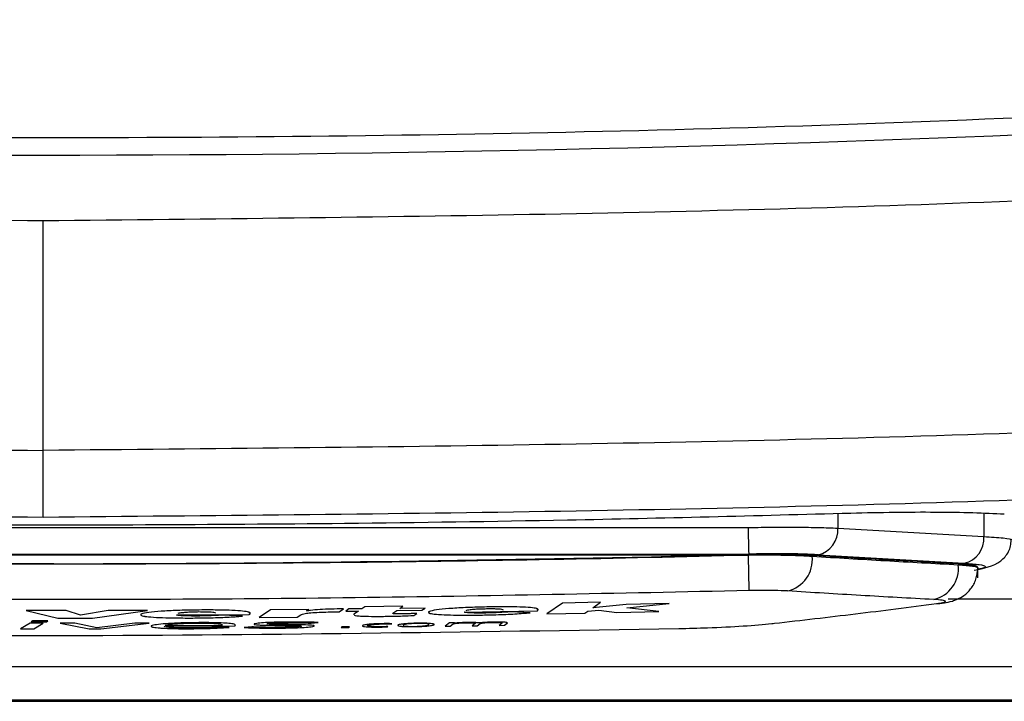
# Model space of a CAD drawing. Header units: millimetres. Extents: x 51 to 353, y -23 to 217.
# Tile 80 of 147: x 155.94 to 158.89, y 166.39 to 168.43. Entities that reach past the tile are written whole.
import ezdxf

# ---------------------------------------------------------------- set-up
doc = ezdxf.new("R2010")
doc.units = ezdxf.units.MM

msp = doc.modelspace()

# ---------------------------------------------------------------- linework, layer by layer
at = {"color": 8, "linetype": 'Continuous', "lineweight": 25}
for p, q in [((156.0096, 167.1432), (156.0096, 167.8319)), ((158.3916, 166.9535), (158.3916, 166.9102)), ((158.8297, 166.9544), (158.8297, 166.8848)), ((158.6972, 166.6853), (158.711, 166.6865))]:
    msp.add_line(p, q, dxfattribs=at)
at = {"color": 7, "linetype": 'Continuous', "lineweight": 25}
for p, q in [((156.0096, 166.9426), (156.0096, 167.1432)), ((153.8957, 166.9122), (158.1235, 166.9122)), ((158.3916, 166.9102), (158.8297, 166.8848)), ((153.8937, 166.8324), (158.1256, 166.8324)), ((158.1235, 166.8297), (158.1235, 166.8303)), ((158.2753, 166.8302), (158.2288, 166.8311)), ((158.315, 166.8285), (158.3212, 166.8281)), ((158.315, 166.8285), (158.315, 166.8261)), ((158.3326, 166.8304), (158.771, 166.805)), ((158.8115, 166.7615), (158.8115, 166.7936)), ((156.9734, 166.6746), (156.9646, 166.6685)), ((156.9734, 166.6746), (156.9646, 166.6685)), ((157.0878, 166.676), (156.9734, 166.6746)), ((157.0878, 166.676), (156.9734, 166.6746)), ((157.079, 166.6698), (157.0878, 166.676)), ((157.079, 166.6698), (157.0878, 166.676)), ((157.1548, 166.6708), (157.079, 166.6698)), ((157.1548, 166.6708), (157.079, 166.6698)), ((157.145, 166.6641), (157.1548, 166.6708)), ((157.145, 166.6641), (157.1548, 166.6708)), ((157.5662, 166.6857), (157.5193, 166.6535)), ((157.5662, 166.6857), (157.5193, 166.6535)), ((157.6806, 166.6879), (157.5662, 166.6857)), ((157.6806, 166.6879), (157.5662, 166.6857)), ((157.6569, 166.6713), (157.6806, 166.6879)), ((157.6569, 166.6713), (157.6806, 166.6879)), ((157.757, 166.6811), (157.6569, 166.6713)), ((157.757, 166.6811), (157.6569, 166.6713)), ((157.8864, 166.6839), (157.757, 166.6811)), ((157.8864, 166.6839), (157.757, 166.6811)), ((157.7593, 166.6718), (157.8864, 166.6839)), ((157.7593, 166.6718), (157.8864, 166.6839)), ((157.8547, 166.6601), (157.7593, 166.6718)), ((157.8547, 166.6601), (157.7593, 166.6718)), ((158.6874, 166.6839), (158.6972, 166.6844)), ((158.6972, 166.6845), (158.7116, 166.6865)), ((155.9581, 166.6631), (156.0532, 166.6401)), ((156.0786, 166.6631), (155.9581, 166.6631)), ((156.0786, 166.6631), (155.9581, 166.6631)), ((155.9581, 166.6631), (156.0532, 166.6401)), ((156.0532, 166.6401), (156.1573, 166.6402)), ((156.0532, 166.6401), (156.1573, 166.6402)), ((156.1209, 166.6497), (156.0786, 166.6631)), ((156.1209, 166.6497), (156.0786, 166.6631)), ((156.2038, 166.6633), (156.1209, 166.6497)), ((156.2038, 166.6633), (156.1209, 166.6497)), ((156.1573, 166.6402), (156.3224, 166.6637)), ((156.1573, 166.6402), (156.3224, 166.6637)), ((156.3224, 166.6637), (156.2038, 166.6633)), ((156.3224, 166.6637), (156.2038, 166.6633)), ((156.302, 166.652), (156.3018, 166.6519)), ((156.302, 166.652), (156.3018, 166.6519)), ((156.3018, 166.6519), (156.3033, 166.6504)), ((156.4088, 166.6502), (156.6268, 166.6515)), ((156.4088, 166.6502), (156.6268, 166.6515)), ((156.607, 166.6463), (156.5493, 166.6496)), ((156.607, 166.6463), (156.5493, 166.6496)), ((156.6313, 166.6551), (156.6313, 166.6551)), ((156.6913, 166.6658), (156.6565, 166.6427)), ((156.6913, 166.6658), (156.6565, 166.6427)), ((156.6565, 166.6427), (156.7709, 166.6436)), ((156.6565, 166.6427), (156.7709, 166.6436)), ((156.8057, 166.6668), (156.6913, 166.6658)), ((156.8057, 166.6668), (156.6913, 166.6658)), ((156.7709, 166.6436), (156.7817, 166.6507)), ((156.7709, 166.6436), (156.7817, 166.6507)), ((156.7987, 166.6621), (156.8057, 166.6668)), ((156.7987, 166.6621), (156.8057, 166.6668)), ((156.8867, 166.6594), (156.8964, 166.6595)), ((156.8867, 166.6594), (156.8964, 166.6595)), ((156.8964, 166.6595), (156.9092, 166.6683)), ((156.8964, 166.6595), (156.9092, 166.6683)), ((156.926, 166.6681), (156.9162, 166.6614)), ((156.926, 166.6681), (156.9162, 166.6614)), ((156.9162, 166.6614), (156.9547, 166.6618)), ((156.9162, 166.6614), (156.9547, 166.6618)), ((156.9646, 166.6685), (156.926, 166.6681)), ((156.9646, 166.6685), (156.926, 166.6681)), ((156.9547, 166.6618), (156.9406, 166.6523)), ((156.9547, 166.6618), (156.9406, 166.6523)), ((156.9406, 166.6523), (156.941, 166.6509)), ((156.9406, 166.6523), (156.941, 166.6509)), ((157.0574, 166.6552), (157.0691, 166.6631)), ((157.0574, 166.6552), (157.0691, 166.6631)), ((157.0691, 166.6631), (157.145, 166.6641)), ((157.0691, 166.6631), (157.145, 166.6641)), ((157.1201, 166.6483), (157.1297, 166.6546)), ((157.1201, 166.6483), (157.1297, 166.6546)), ((157.1648, 166.6593), (157.1647, 166.6592)), ((157.1648, 166.6593), (157.1647, 166.6592)), ((157.1647, 166.6592), (157.1661, 166.6578)), ((157.2716, 166.6586), (157.4896, 166.6622)), ((157.2716, 166.6586), (157.3858, 166.6605)), ((157.4698, 166.6567), (157.4121, 166.6594)), ((157.4698, 166.6567), (157.4121, 166.6594)), ((157.4942, 166.6657), (157.4942, 166.6658)), ((157.5193, 166.6535), (157.6337, 166.6556)), ((157.5193, 166.6535), (157.6337, 166.6556)), ((157.6337, 166.6556), (157.6419, 166.6611)), ((157.6337, 166.6556), (157.6419, 166.6611)), ((157.6419, 166.6611), (157.6751, 166.6641)), ((157.6419, 166.6611), (157.6751, 166.6641)), ((157.6751, 166.6641), (157.7289, 166.6575)), ((157.6751, 166.6641), (157.7289, 166.6575)), ((157.7289, 166.6575), (157.8547, 166.6601)), ((157.7289, 166.6575), (157.8547, 166.6601)), ((155.9699, 166.6254), (155.9414, 166.6081)), ((155.9699, 166.6254), (155.9414, 166.6081)), ((156.0096, 166.6254), (155.9699, 166.6254)), ((156.0096, 166.6254), (155.9699, 166.6254)), ((155.9782, 166.6322), (155.9735, 166.6292)), ((155.9782, 166.6322), (155.9735, 166.6292)), ((155.9735, 166.6292), (156.0189, 166.6292)), ((155.9735, 166.6292), (156.0189, 166.6292)), ((156.0236, 166.6322), (155.9782, 166.6322)), ((156.0236, 166.6322), (155.9782, 166.6322)), ((155.9811, 166.6081), (156.0096, 166.6254)), ((155.9811, 166.6081), (156.0096, 166.6254)), ((156.0189, 166.6292), (156.0236, 166.6322)), ((156.0189, 166.6292), (156.0236, 166.6322)), ((156.0599, 166.6254), (156.1469, 166.608)), ((156.1038, 166.6254), (156.0599, 166.6254)), ((156.1038, 166.6254), (156.0599, 166.6254)), ((156.0599, 166.6254), (156.1469, 166.608)), ((156.17, 166.6111), (156.1038, 166.6254)), ((156.17, 166.6111), (156.1038, 166.6254)), ((156.2839, 166.6258), (156.17, 166.6111)), ((156.2839, 166.6258), (156.17, 166.6111)), ((156.182, 166.6081), (156.3268, 166.6259)), ((156.182, 166.6081), (156.3268, 166.6259)), ((156.3268, 166.6259), (156.2839, 166.6258)), ((156.3268, 166.6259), (156.2839, 166.6258)), ((156.3333, 166.6172), (156.3346, 166.6161)), ((156.3753, 166.6184), (156.5471, 166.6193)), ((156.3779, 166.6164), (156.5835, 166.6175)), ((156.3779, 166.6164), (156.5442, 166.6173)), ((156.5379, 166.611), (156.5669, 166.6127)), ((156.5669, 166.6127), (156.5445, 166.6139)), ((156.5669, 166.6127), (156.5445, 166.6139)), ((156.5472, 166.6194), (156.5472, 166.6194)), ((156.5866, 166.6197), (156.5866, 166.6197)), ((156.6348, 166.6143), (156.6117, 166.6123)), ((156.6348, 166.6143), (156.6117, 166.6123)), ((156.6117, 166.6123), (156.6385, 166.6113)), ((156.6418, 166.623), (156.6417, 166.6229)), ((156.6417, 166.6229), (156.6419, 166.6224)), ((156.6803, 166.6235), (156.6804, 166.6235)), ((156.7836, 166.6163), (156.7836, 166.6163)), ((156.8124, 166.6255), (156.8336, 166.6277)), ((156.8215, 166.6167), (156.8216, 166.6167)), ((156.822, 166.6172), (156.822, 166.6172)), ((156.9051, 166.6142), (156.903, 166.6127)), ((156.9051, 166.6142), (156.903, 166.6127)), ((156.903, 166.6127), (156.9257, 166.6129)), ((156.903, 166.6127), (156.9257, 166.6129)), ((156.9278, 166.6145), (156.9051, 166.6142)), ((156.9278, 166.6145), (156.9051, 166.6142)), ((156.9257, 166.6129), (156.9278, 166.6145)), ((156.9257, 166.6129), (156.9278, 166.6145)), ((156.9666, 166.6183), (156.9663, 166.6181)), ((156.9666, 166.6183), (156.9663, 166.6181)), ((156.9663, 166.6181), (156.9673, 166.6173)), ((156.9816, 166.6182), (156.982, 166.6185)), ((157.0417, 166.6145), (157.0428, 166.6153)), ((157.0417, 166.6145), (157.0428, 166.6153)), ((157.0533, 166.623), (157.0544, 166.6239)), ((157.0533, 166.623), (157.0544, 166.6239)), ((157.0723, 166.6195), (157.0721, 166.6193)), ((157.0723, 166.6195), (157.0721, 166.6193)), ((157.0721, 166.6193), (157.0729, 166.6187)), ((157.0876, 166.6197), (157.0874, 166.6195)), ((157.1197, 166.6151), (157.1257, 166.6152)), ((157.181, 166.6208), (157.1813, 166.6209)), ((157.1818, 166.6216), (157.1818, 166.6217)), ((157.2275, 166.6264), (157.2141, 166.6165)), ((157.2275, 166.6264), (157.2141, 166.6165)), ((157.2141, 166.6165), (157.2295, 166.6167)), ((157.2141, 166.6165), (157.2295, 166.6167)), ((157.2429, 166.6266), (157.2275, 166.6264)), ((157.2429, 166.6266), (157.2275, 166.6264)), ((157.2295, 166.6167), (157.2386, 166.6234)), ((157.2295, 166.6167), (157.2386, 166.6234)), ((157.2386, 166.6234), (157.2431, 166.6245)), ((157.2409, 166.6251), (157.2429, 166.6266)), ((157.2409, 166.6251), (157.2429, 166.6266)), ((157.3046, 166.6245), (157.2953, 166.6176)), ((157.3046, 166.6245), (157.2953, 166.6176)), ((157.2953, 166.6176), (157.3107, 166.6179)), ((157.2953, 166.6176), (157.3107, 166.6179)), ((157.3107, 166.6179), (157.3198, 166.6246)), ((157.3107, 166.6179), (157.3198, 166.6246)), ((157.3858, 166.6258), (157.3765, 166.6189)), ((157.3858, 166.6258), (157.3765, 166.6189)), ((157.3765, 166.6189), (157.3919, 166.6191)), ((157.3765, 166.6189), (157.3919, 166.6191)), ((157.3919, 166.6191), (157.4013, 166.6261)), ((157.3919, 166.6191), (157.4001, 166.6252)), ((157.4016, 166.6265), (157.4016, 166.6265)), ((155.9414, 166.6081), (155.9811, 166.6081)), ((155.9414, 166.6081), (155.9811, 166.6081)), ((156.1469, 166.608), (156.182, 166.6081)), ((156.1469, 166.608), (156.182, 166.6081)), ((152.028, 166.4952), (159.9918, 166.4952)), ((151.3716, 166.3913), (160.6474, 166.3913)), ((151.3716, 166.3913), (160.6474, 166.3913)), ((159.9918, 166.3951), (152.028, 166.3951))]:
    msp.add_line(p, q, dxfattribs=at)
at = {"color": 7, "linetype": 'Continuous', "lineweight": 25, "flags": 128}
for points in [[(158.1256, 166.8324), (158.1255, 166.8349), (158.1254, 166.8401), (158.1252, 166.8478), (158.1249, 166.8578), (158.1246, 166.8697), (158.1243, 166.883), (158.1239, 166.8973), (158.1235, 166.9122)], [(158.1262, 166.723), (158.1261, 166.7263), (158.126, 166.7334), (158.1257, 166.7439), (158.1254, 166.7573), (158.125, 166.7733), (158.1245, 166.7911), (158.124, 166.8102), (158.1235, 166.8297)]]:
    msp.add_lwpolyline(points, dxfattribs=at)
at = {"color": 7, "linetype": 'Continuous', "lineweight": 25}
for centre, radius, start, end in [((156.0099, 238.0281), 69.9999, 264.260819, 275.739181), ((158.3153, 166.905), 0.0766, 283.061, 3.9096), ((158.7537, 166.8791), 0.0762, 283.1127, 4.2319), ((158.2188, 166.8161), 0.0968, 283.3106, 5.9302), ((158.6573, 166.7901), 0.0963, 283.366, 6.2581)]:
    msp.add_arc(centre, radius, start, end, dxfattribs=at)
for points, knots in [([(163.0199, 168.4339), (161.8613, 168.3334), (159.5413, 168.132), (156.0372, 168.0546), (152.5179, 168.1292), (150.1736, 168.3323), (148.9999, 168.4339)], [0, 0, 0, 0, 0.248389, 0.497404, 0.748379, 1, 1, 1, 1]), ([(150.0118, 168.0834), (151.0101, 168.01), (153.0067, 167.8633), (155.0087, 167.8424), (156.0096, 167.8319)], [0, 0, 0, 0, 0.500003, 1, 1, 1, 1]), ([(156.0096, 167.8319), (157.0126, 167.8424), (159.0187, 167.8634), (161.0194, 168.0107), (162.0198, 168.0844)], [0, 0, 0, 0, 0.499998, 1, 1, 1, 1]), ([(150.0118, 167.3623), (151.0104, 167.2984), (153.0077, 167.1706), (155.009, 167.1524), (156.0096, 167.1432)], [0, 0, 0, 0, 0.4999992, 1, 1, 1, 1]), ([(162.0198, 167.3632), (161.0191, 167.299), (159.0177, 167.1707), (157.0123, 167.1524), (156.0096, 167.1432)], [0, 0, 0, 0, 0.4999984, 1, 1, 1, 1]), ([(156.0096, 166.9426), (155.009, 166.9517), (153.0077, 166.9699), (151.0104, 167.0973), (150.0118, 167.161)], [0, 0, 0, 0, 0.499999, 1, 1, 1, 1]), ([(162.0198, 167.1619), (161.0191, 167.0979), (159.0177, 166.97), (157.0123, 166.9517), (156.0096, 166.9426)], [0, 0, 0, 0, 0.5, 1, 1, 1, 1]), ([(163.0099, 167.0852), (163.0114, 167.0535), (163.0133, 167.0137), (163.007, 166.9686), (163.0212, 166.9452), (162.8416, 166.9249), (162.2414, 166.8628), (161.6351, 166.8029), (161.0203, 166.7468), (160.8044, 166.7281), (160.6418, 166.7123), (160.436, 166.7038), (160.2737, 166.6996), (160.0337, 166.6966), (159.5988, 166.6979), (159.1427, 166.6973), (158.8086, 166.6973), (158.7222, 166.6973)], [0, 0, 0, 0, 0.159074, 0.199854, 0.241034, 0.282023, 0.323079, 0.642582, 0.689653, 0.737312, 0.785344, 0.805777, 0.826123, 0.84651, 0.887954, 0.971026, 1, 1, 1, 1]), ([(158.4312, 166.9545), (158.1478, 166.947), (157.6416, 166.9337), (156.7375, 166.9206), (155.719, 166.9169), (154.6107, 166.928), (153.9005, 166.9464), (153.588, 166.9545)], [0, 0, 0, 0, 0.175616, 0.313601, 0.56, 0.8064, 1, 1, 1, 1]), ([(158.8909, 166.9518), (158.8606, 166.9533), (158.8004, 166.9563), (158.6861, 166.9578), (158.562, 166.9575), (158.4749, 166.9555), (158.4312, 166.9545)], [0, 0, 0, 0, 0.250757, 0.499457, 0.748831, 1, 1, 1, 1]), ([(158.1235, 166.9122), (158.1494, 166.9126), (158.2002, 166.9133), (158.2716, 166.9132), (158.3379, 166.9123), (158.3735, 166.9109), (158.3916, 166.9102)], [0, 0, 0, 0, 0.254963, 0.499628, 0.744425, 1, 1, 1, 1]), ([(158.8005, 166.7844), (158.8291, 166.7898), (158.8691, 166.7973), (158.901, 166.8322), (158.9102, 166.8556), (158.9111, 166.8684), (158.9115, 166.8745)], [0, 0, 0, 0, 0.576179, 0.806817, 0.908238, 1, 1, 1, 1]), ([(153.8957, 166.8305), (154.6849, 166.8304), (156.0942, 166.8302), (157.5035, 166.8303), (158.1235, 166.8303)], [0, 0, 0, 0, 0.560007, 1, 1, 1, 1]), ([(153.8957, 166.8305), (153.949, 166.8305), (154.2157, 166.8305), (154.9089, 166.8302), (155.7622, 166.8299), (156.9048, 166.83), (157.6208, 166.8302), (158.1235, 166.8303)], [0, 0, 0, 0, 0.03784, 0.189201, 0.491923, 0.643284, 1, 1, 1, 1]), ([(153.8957, 166.8303), (154.6849, 166.816), (156.0942, 166.7903), (157.5035, 166.8181), (158.1235, 166.8303)], [0, 0, 0, 0, 0.559997, 1, 1, 1, 1]), ([(153.8957, 166.8297), (153.8957, 166.8297), (154.5181, 166.814), (155.5341, 166.7997), (156.9436, 166.8055), (157.7302, 166.8198), (158.1235, 166.8297), (158.1235, 166.8297)], [0, 0, 0, 0, 0.000003, 0.44178, 0.720862, 0.999997, 1, 1, 1, 1]), ([(158.2288, 166.8311), (158.2155, 166.8313), (158.1961, 166.8316), (158.1608, 166.8314), (158.1389, 166.8308), (158.1235, 166.8303)], [0, 0, 0, 0, 0.395088, 0.575736, 1, 1, 1, 1]), ([(158.1235, 166.8303), (158.1483, 166.8307), (158.2004, 166.8316), (158.2671, 166.8308), (158.3008, 166.8292), (158.315, 166.8285)], [0, 0, 0, 0, 0.342648, 0.722229, 1, 1, 1, 1]), ([(158.1235, 166.8297), (158.1235, 166.8297), (158.1535, 166.8301), (158.2104, 166.8301), (158.2739, 166.8285), (158.3049, 166.8268), (158.315, 166.8261), (158.315, 166.8261)], [0, 0, 0, 0, 0.000055, 0.414535, 0.782285, 0.999945, 1, 1, 1, 1]), ([(158.3326, 166.8304), (158.3188, 166.8311), (158.2913, 166.8325), (158.2397, 166.8334), (158.1843, 166.8335), (158.1451, 166.8327), (158.1256, 166.8324)], [0, 0, 0, 0, 0.25053, 0.500399, 0.749959, 1, 1, 1, 1]), ([(158.315, 166.8285), (158.309, 166.8291), (158.3018, 166.8299), (158.2917, 166.8303), (158.2859, 166.8303), (158.2805, 166.8302), (158.2769, 166.8302), (158.2757, 166.8302), (158.2753, 166.8302)], [0, 0, 0, 0, 0.500828, 0.588675, 0.750207, 0.918306, 0.969981, 1, 1, 1, 1]), ([(158.753, 166.8031), (158.7188, 166.8049), (158.6286, 166.8097), (158.4826, 166.818), (158.3709, 166.825), (158.315, 166.8285)], [0, 0, 0, 0, 0.2346497, 0.6173235, 1, 1, 1, 1]), ([(158.315, 166.8261), (158.388, 166.8215), (158.4975, 166.8148), (158.6435, 166.8065), (158.7165, 166.8026), (158.753, 166.8006)], [0, 0, 0, 0, 0.499997, 0.749998, 1, 1, 1, 1]), ([(158.711, 166.6867), (158.7185, 166.6879), (158.7302, 166.6898), (158.7511, 166.6971), (158.7716, 166.7087), (158.7919, 166.7282), (158.8083, 166.7565), (158.8102, 166.779), (158.8111, 166.7903)], [0, 0, 0, 0, 0.225564, 0.350442, 0.475322, 0.632437, 0.815269, 1, 1, 1, 1]), ([(158.753, 166.8031), (158.7691, 166.8019), (158.8005, 166.7998), (158.8073, 166.7962), (158.8106, 166.7945)], [0, 0, 0, 0, 0.512503, 1, 1, 1, 1]), ([(158.8082, 166.7919), (158.8094, 166.7935), (158.8118, 166.7967), (158.7906, 166.8005), (158.7656, 166.8022), (158.753, 166.8031)], [0, 0, 0, 0, 0.342803, 0.668752, 1, 1, 1, 1]), ([(158.1262, 166.723), (157.7324, 166.7147), (156.9448, 166.6982), (155.5335, 166.6922), (154.5163, 166.7113), (153.893, 166.723)], [0, 0, 0, 0, 0.279138, 0.55822, 1, 1, 1, 1]), ([(158.241, 166.7219), (158.2349, 166.7222), (158.2171, 166.7231), (158.1785, 166.7238), (158.1441, 166.7232), (158.1262, 166.723)], [0, 0, 0, 0, 0.203695, 0.5859527, 1, 1, 1, 1]), ([(158.6796, 166.6964), (158.643, 166.6983), (158.5699, 166.7022), (158.4237, 166.7105), (158.3141, 166.7173), (158.241, 166.7219)], [0, 0, 0, 0, 0.25, 0.500001, 1, 1, 1, 1]), ([(157.3473, 166.6742), (157.3275, 166.6737), (157.2878, 166.6728), (157.2349, 166.6699), (157.1936, 166.6661), (157.1713, 166.6624), (157.1665, 166.6601), (157.1648, 166.6593)], [0, 0, 0, 0, 0.215309, 0.430641, 0.647945, 0.879544, 1, 1, 1, 1]), ([(157.3473, 166.6742), (157.3275, 166.6737), (157.2878, 166.6728), (157.2349, 166.6699), (157.1936, 166.6661), (157.1713, 166.6624), (157.1665, 166.6601), (157.1648, 166.6593)], [0, 0, 0, 0, 0.215309, 0.430641, 0.647945, 0.879544, 1, 1, 1, 1]), ([(157.4927, 166.6639), (157.4934, 166.6657), (157.4946, 166.6687), (157.4724, 166.6721), (157.4413, 166.6739), (157.3978, 166.6747), (157.3657, 166.6744), (157.3473, 166.6742)], [0, 0, 0, 0, 0.294105, 0.467614, 0.642364, 0.795525, 1, 1, 1, 1]), ([(157.4911, 166.6657), (157.4914, 166.6669), (157.4919, 166.6692), (157.4722, 166.6721), (157.4414, 166.6739), (157.3977, 166.6747), (157.3657, 166.6744), (157.3473, 166.6742)], [0, 0, 0, 0, 0.214474, 0.407556, 0.60202, 0.772458, 1, 1, 1, 1]), ([(158.2018, 166.625), (158.2423, 166.6296), (158.3232, 166.6389), (158.4446, 166.6534), (158.5661, 166.6683), (158.647, 166.6787), (158.6874, 166.6839)], [0, 0, 0, 0, 0.249932, 0.499954, 0.749977, 1, 1, 1, 1]), ([(158.6972, 166.6853), (158.7007, 166.6859), (158.7112, 166.6879), (158.7174, 166.691), (158.7081, 166.6943), (158.6891, 166.6957), (158.6796, 166.6964)], [0, 0, 0, 0, 0.143901, 0.428837, 0.714302, 1, 1, 1, 1]), ([(158.6874, 166.6839), (158.6874, 166.6839), (158.6883, 166.684), (158.6901, 166.6842), (158.6934, 166.6847), (158.6957, 166.685), (158.6972, 166.6853)], [0, 0, 0, 0, 0.001365, 0.2517, 0.501759, 1, 1, 1, 1]), ([(156.3018, 166.6519), (156.3014, 166.6504), (156.3006, 166.6477), (156.3232, 166.6444), (156.3558, 166.6423), (156.4022, 166.6409), (156.4378, 166.6409), (156.4584, 166.6409)], [0, 0, 0, 0, 0.250649, 0.425929, 0.601701, 0.768948, 1, 1, 1, 1]), ([(156.4845, 166.665), (156.4647, 166.6647), (156.4251, 166.6642), (156.3722, 166.6618), (156.3309, 166.6585), (156.3086, 166.655), (156.3037, 166.6528), (156.302, 166.652)], [0, 0, 0, 0, 0.215208, 0.430444, 0.64757, 0.878988, 1, 1, 1, 1]), ([(156.4845, 166.665), (156.4647, 166.6647), (156.4251, 166.6642), (156.3722, 166.6618), (156.3309, 166.6585), (156.3086, 166.655), (156.3037, 166.6528), (156.302, 166.652)], [0, 0, 0, 0, 0.215208, 0.430444, 0.64757, 0.878988, 1, 1, 1, 1]), ([(156.3063, 166.6474), (156.3117, 166.6464), (156.3225, 166.6444), (156.356, 166.6423), (156.4021, 166.6409), (156.4378, 166.6409), (156.4584, 166.6409)], [0, 0, 0, 0, 0.23391, 0.468475, 0.691664, 1, 1, 1, 1]), ([(156.4735, 166.6468), (156.4646, 166.6468), (156.4495, 166.6468), (156.4302, 166.6474), (156.4178, 166.6483), (156.4113, 166.6493), (156.4095, 166.65), (156.4088, 166.6502)], [0, 0, 0, 0, 0.283857, 0.48291, 0.68261, 0.873928, 1, 1, 1, 1]), ([(156.4735, 166.6468), (156.4646, 166.6468), (156.4495, 166.6468), (156.4302, 166.6474), (156.4178, 166.6483), (156.4113, 166.6493), (156.4095, 166.65), (156.4088, 166.6502)], [0, 0, 0, 0, 0.283857, 0.48291, 0.68261, 0.873928, 1, 1, 1, 1]), ([(156.4761, 166.6589), (156.47, 166.6588), (156.4576, 166.6586), (156.4399, 166.6578), (156.4231, 166.6564), (156.4169, 166.6551), (156.4132, 166.6544)], [0, 0, 0, 0, 0.197041, 0.394032, 0.646995, 1, 1, 1, 1]), ([(156.4584, 166.6409), (156.4736, 166.641), (156.5094, 166.6413), (156.5631, 166.6431), (156.5924, 166.6453), (156.607, 166.6463)], [0, 0, 0, 0, 0.271223, 0.638906, 1, 1, 1, 1]), ([(156.4584, 166.6409), (156.4736, 166.641), (156.5094, 166.6413), (156.5631, 166.6431), (156.5924, 166.6453), (156.607, 166.6463)], [0, 0, 0, 0, 0.271223, 0.638906, 1, 1, 1, 1]), ([(156.5493, 166.6496), (156.5429, 166.6492), (156.5269, 166.6481), (156.5007, 166.6471), (156.4808, 166.6469), (156.4735, 166.6468)], [0, 0, 0, 0, 0.297505, 0.744773, 1, 1, 1, 1]), ([(156.5493, 166.6496), (156.5429, 166.6492), (156.5269, 166.6481), (156.5007, 166.6471), (156.4808, 166.6469), (156.4735, 166.6468)], [0, 0, 0, 0, 0.297505, 0.744773, 1, 1, 1, 1]), ([(156.5264, 166.655), (156.5256, 166.6557), (156.5243, 166.6567), (156.5139, 166.658), (156.5016, 166.6586), (156.4881, 166.6589), (156.4797, 166.6589), (156.4761, 166.6589)], [0, 0, 0, 0, 0.337055, 0.523853, 0.711933, 0.87863, 1, 1, 1, 1]), ([(156.6299, 166.6532), (156.6306, 166.6551), (156.6318, 166.658), (156.6095, 166.6616), (156.5785, 166.6638), (156.5349, 166.665), (156.5028, 166.665), (156.4845, 166.665)], [0, 0, 0, 0, 0.294107, 0.46774, 0.642615, 0.795894, 1, 1, 1, 1]), ([(156.6283, 166.6551), (156.6286, 166.6563), (156.6291, 166.6586), (156.6093, 166.6616), (156.5785, 166.6638), (156.5349, 166.665), (156.5028, 166.665), (156.4845, 166.665)], [0, 0, 0, 0, 0.214485, 0.407704, 0.602304, 0.772871, 1, 1, 1, 1]), ([(156.6268, 166.6515), (156.6271, 166.6517), (156.6278, 166.652), (156.6289, 166.6525), (156.6295, 166.6529), (156.6299, 166.6532)], [0, 0, 0, 0, 0.267741, 0.535457, 1, 1, 1, 1]), ([(156.6268, 166.6515), (156.6271, 166.6517), (156.6278, 166.652), (156.6289, 166.6525), (156.6295, 166.6529), (156.6299, 166.6532)], [0, 0, 0, 0, 0.267741, 0.5354567, 1, 1, 1, 1]), ([(156.7817, 166.6507), (156.7847, 166.652), (156.7894, 166.654), (156.8104, 166.6566), (156.8351, 166.6582), (156.862, 166.6591), (156.8791, 166.6593), (156.8867, 166.6594)], [0, 0, 0, 0, 0.327122, 0.512903, 0.700103, 0.866112, 1, 1, 1, 1]), ([(156.7817, 166.6507), (156.7847, 166.652), (156.7894, 166.654), (156.8104, 166.6566), (156.8351, 166.6582), (156.862, 166.6591), (156.8791, 166.6593), (156.8867, 166.6594)], [0, 0, 0, 0, 0.3271217, 0.5129033, 0.700103, 0.8661115, 1, 1, 1, 1]), ([(156.9092, 166.6683), (156.8968, 166.6681), (156.8719, 166.6678), (156.8367, 166.6661), (156.8134, 166.6641), (156.8027, 166.6626), (156.7987, 166.6621)], [0, 0, 0, 0, 0.262546, 0.526927, 0.824205, 1, 1, 1, 1]), ([(156.9092, 166.6683), (156.8968, 166.6681), (156.8719, 166.6678), (156.8367, 166.6661), (156.8134, 166.6641), (156.8027, 166.6626), (156.7987, 166.6621)], [0, 0, 0, 0, 0.262546, 0.526927, 0.824205, 1, 1, 1, 1]), ([(156.9416, 166.6492), (156.9437, 166.6487), (156.9481, 166.6476), (156.964, 166.6464), (156.9887, 166.6458), (157.0144, 166.6457), (157.0326, 166.6459), (157.0387, 166.646)], [0, 0, 0, 0, 0.198588, 0.398946, 0.572551, 0.857088, 1, 1, 1, 1]), ([(156.9416, 166.6492), (156.9437, 166.6487), (156.9481, 166.6476), (156.964, 166.6464), (156.9887, 166.6458), (157.0144, 166.6457), (157.0326, 166.6459), (157.0387, 166.646)], [0, 0, 0, 0, 0.198588, 0.398946, 0.572551, 0.857088, 1, 1, 1, 1]), ([(157.0387, 166.646), (157.0467, 166.6461), (157.0627, 166.6463), (157.0905, 166.647), (157.109, 166.6478), (157.1201, 166.6483)], [0, 0, 0, 0, 0.284158, 0.568424, 1, 1, 1, 1]), ([(157.0387, 166.646), (157.0467, 166.6461), (157.0627, 166.6463), (157.0905, 166.647), (157.109, 166.6478), (157.1201, 166.6483)], [0, 0, 0, 0, 0.284158, 0.568424, 1, 1, 1, 1]), ([(157.0852, 166.6533), (157.081, 166.6532), (157.0744, 166.6532), (157.0661, 166.6533), (157.061, 166.6536), (157.0576, 166.6541), (157.0567, 166.6546), (157.0572, 166.655), (157.0574, 166.6552)], [0, 0, 0, 0, 0.244418, 0.383316, 0.523447, 0.645261, 0.856222, 1, 1, 1, 1]), ([(157.0852, 166.6533), (157.081, 166.6532), (157.0744, 166.6532), (157.0661, 166.6533), (157.061, 166.6536), (157.0576, 166.6541), (157.0567, 166.6546), (157.0572, 166.655), (157.0574, 166.6552)], [0, 0, 0, 0, 0.244418, 0.383316, 0.523447, 0.645261, 0.856222, 1, 1, 1, 1]), ([(157.1297, 166.6546), (157.126, 166.6544), (157.1187, 166.6541), (157.104, 166.6536), (157.0926, 166.6534), (157.0852, 166.6533)], [0, 0, 0, 0, 0.260864, 0.521844, 1, 1, 1, 1]), ([(157.1297, 166.6546), (157.126, 166.6544), (157.1187, 166.6541), (157.104, 166.6536), (157.0926, 166.6534), (157.0852, 166.6533)], [0, 0, 0, 0, 0.2608637, 0.5218445, 1, 1, 1, 1]), ([(157.1647, 166.6592), (157.1642, 166.6577), (157.1634, 166.655), (157.186, 166.6519), (157.2186, 166.6501), (157.265, 166.6492), (157.3006, 166.6495), (157.3212, 166.6497)], [0, 0, 0, 0, 0.2506831, 0.4258388, 0.6014868, 0.7685906, 1, 1, 1, 1]), ([(157.1691, 166.6547), (157.1745, 166.6538), (157.1852, 166.6519), (157.2188, 166.6501), (157.2649, 166.6492), (157.3005, 166.6495), (157.3212, 166.6497)], [0, 0, 0, 0, 0.233754, 0.468165, 0.691173, 1, 1, 1, 1]), ([(157.3363, 166.6559), (157.3274, 166.6558), (157.3123, 166.6556), (157.293, 166.656), (157.2806, 166.6568), (157.2741, 166.6577), (157.2723, 166.6584), (157.2716, 166.6586)], [0, 0, 0, 0, 0.283901, 0.482825, 0.682399, 0.873548, 1, 1, 1, 1]), ([(157.3363, 166.6559), (157.3274, 166.6558), (157.3123, 166.6556), (157.293, 166.656), (157.2806, 166.6568), (157.2741, 166.6577), (157.2723, 166.6584), (157.2716, 166.6586)], [0, 0, 0, 0, 0.2839012, 0.4828252, 0.682399, 0.8735481, 1, 1, 1, 1]), ([(157.3389, 166.668), (157.3328, 166.6678), (157.3204, 166.6676), (157.3027, 166.6666), (157.2859, 166.665), (157.2797, 166.6636), (157.276, 166.6628)], [0, 0, 0, 0, 0.19712, 0.394186, 0.64742, 1, 1, 1, 1]), ([(157.3212, 166.6497), (157.3364, 166.65), (157.3722, 166.6507), (157.4259, 166.6531), (157.4552, 166.6555), (157.4698, 166.6567)], [0, 0, 0, 0, 0.2711363, 0.6390059, 1, 1, 1, 1]), ([(157.3212, 166.6497), (157.3364, 166.65), (157.3722, 166.6507), (157.4259, 166.6531), (157.4552, 166.6555), (157.4698, 166.6567)], [0, 0, 0, 0, 0.2711363, 0.6390059, 1, 1, 1, 1]), ([(157.4121, 166.6594), (157.4057, 166.6589), (157.3897, 166.6577), (157.3635, 166.6564), (157.3436, 166.656), (157.3363, 166.6559)], [0, 0, 0, 0, 0.297408, 0.745082, 1, 1, 1, 1]), ([(157.4121, 166.6594), (157.4057, 166.6589), (157.3897, 166.6577), (157.3635, 166.6564), (157.3436, 166.656), (157.3363, 166.6559)], [0, 0, 0, 0, 0.297408, 0.745082, 1, 1, 1, 1]), ([(157.3892, 166.6646), (157.3884, 166.6653), (157.3871, 166.6663), (157.3767, 166.6675), (157.3644, 166.668), (157.351, 166.6681), (157.3425, 166.668), (157.3389, 166.668)], [0, 0, 0, 0, 0.336979, 0.523651, 0.711606, 0.878189, 1, 1, 1, 1]), ([(157.4896, 166.6622), (157.4899, 166.6623), (157.4907, 166.6626), (157.4917, 166.6632), (157.4923, 166.6636), (157.4927, 166.6639)], [0, 0, 0, 0, 0.267713, 0.5354, 1, 1, 1, 1]), ([(156.3333, 166.6172), (156.333, 166.616), (156.3325, 166.6139), (156.3518, 166.6114), (156.3795, 166.6097), (156.4145, 166.6088), (156.4392, 166.6088), (156.4516, 166.6088)], [0, 0, 0, 0, 0.267233, 0.456774, 0.646952, 0.82365, 1, 1, 1, 1]), ([(156.4762, 166.627), (156.4613, 166.6268), (156.4315, 166.6265), (156.3915, 166.6247), (156.3589, 166.6223), (156.3395, 166.6197), (156.335, 166.6179), (156.3333, 166.6172)], [0, 0, 0, 0, 0.203013, 0.405689, 0.617284, 0.853762, 1, 1, 1, 1]), ([(156.4762, 166.627), (156.4613, 166.6268), (156.4315, 166.6265), (156.3915, 166.6247), (156.3589, 166.6223), (156.3395, 166.6197), (156.335, 166.6179), (156.3333, 166.6172)], [0, 0, 0, 0, 0.203013, 0.405689, 0.617284, 0.853762, 1, 1, 1, 1]), ([(156.3372, 166.6137), (156.3415, 166.6129), (156.3485, 166.6116), (156.3649, 166.6107), (156.3712, 166.6104)], [0, 0, 0, 0, 0.614031, 1, 1, 1, 1]), ([(156.4563, 166.611), (156.4463, 166.611), (156.4263, 166.611), (156.4005, 166.6119), (156.3828, 166.6131), (156.3732, 166.6147), (156.3723, 166.6158), (156.3719, 166.6163)], [0, 0, 0, 0, 0.2153873, 0.4318488, 0.6238593, 0.812374, 1, 1, 1, 1]), ([(156.4563, 166.611), (156.4464, 166.611), (156.4263, 166.611), (156.4004, 166.6119), (156.3832, 166.6131), (156.3754, 166.6142), (156.3745, 166.6148), (156.3744, 166.6148)], [0, 0, 0, 0, 0.262081, 0.525469, 0.759106, 0.988488, 1, 1, 1, 1]), ([(156.4716, 166.6248), (156.4618, 166.6246), (156.4424, 166.6244), (156.4163, 166.6233), (156.3942, 166.6216), (156.3811, 166.6199), (156.3767, 166.6188), (156.3753, 166.6184)], [0, 0, 0, 0, 0.2035359, 0.4064695, 0.6224451, 0.8801788, 1, 1, 1, 1]), ([(156.4516, 166.6088), (156.4636, 166.6089), (156.4914, 166.6092), (156.5324, 166.6105), (156.5555, 166.6119), (156.5669, 166.6127)], [0, 0, 0, 0, 0.276895, 0.643962, 1, 1, 1, 1]), ([(156.5445, 166.6139), (156.5376, 166.6135), (156.5205, 166.6124), (156.4899, 166.6113), (156.4663, 166.6111), (156.4563, 166.611)], [0, 0, 0, 0, 0.280091, 0.698276, 1, 1, 1, 1]), ([(156.5445, 166.6139), (156.5376, 166.6135), (156.5205, 166.6124), (156.4899, 166.6113), (156.4663, 166.6111), (156.4563, 166.611)], [0, 0, 0, 0, 0.280091, 0.698276, 1, 1, 1, 1]), ([(156.5471, 166.6193), (156.5465, 166.6201), (156.5453, 166.6214), (156.5338, 166.6231), (156.5176, 166.6242), (156.4962, 166.6248), (156.4801, 166.6248), (156.4716, 166.6248)], [0, 0, 0, 0, 0.270366, 0.471272, 0.640164, 0.809495, 1, 1, 1, 1]), ([(156.5848, 166.6197), (156.585, 166.6204), (156.5856, 166.6219), (156.5732, 166.6241), (156.5512, 166.6258), (156.5222, 166.6268), (156.4959, 166.6271), (156.4807, 166.627), (156.4762, 166.627)], [0, 0, 0, 0, 0.169285, 0.387544, 0.570452, 0.753909, 0.927575, 1, 1, 1, 1]), ([(156.5848, 166.6197), (156.585, 166.6204), (156.5856, 166.6219), (156.5732, 166.6241), (156.5512, 166.6258), (156.5222, 166.6268), (156.4959, 166.6271), (156.4807, 166.627), (156.4762, 166.627)], [0, 0, 0, 0, 0.169285, 0.387544, 0.570452, 0.753909, 0.927575, 1, 1, 1, 1]), ([(156.5835, 166.6175), (156.5838, 166.6176), (156.5843, 166.6178), (156.585, 166.6181), (156.5853, 166.6183), (156.5855, 166.6184)], [0, 0, 0, 0, 0.335131, 0.667408, 1, 1, 1, 1]), ([(156.6117, 166.6123), (156.6204, 166.612), (156.644, 166.611), (156.6817, 166.6105), (156.7092, 166.6106), (156.718, 166.6106)], [0, 0, 0, 0, 0.284085, 0.772698, 1, 1, 1, 1]), ([(156.7236, 166.6128), (156.7149, 166.6128), (156.6913, 166.6127), (156.6607, 166.6133), (156.6418, 166.614), (156.6348, 166.6143)], [0, 0, 0, 0, 0.268563, 0.7300823, 1, 1, 1, 1]), ([(156.7236, 166.6128), (156.7149, 166.6128), (156.6913, 166.6127), (156.6607, 166.6133), (156.6418, 166.614), (156.6348, 166.6143)], [0, 0, 0, 0, 0.268563, 0.730082, 1, 1, 1, 1]), ([(156.6417, 166.6229), (156.6414, 166.6225), (156.6409, 166.6217), (156.6479, 166.6206), (156.6627, 166.6197), (156.6879, 166.619), (156.7095, 166.6187), (156.7219, 166.6186)], [0, 0, 0, 0, 0.153986, 0.309327, 0.446158, 0.683626, 1, 1, 1, 1]), ([(156.7408, 166.6288), (156.7254, 166.6286), (156.6997, 166.6282), (156.6684, 166.6267), (156.6481, 166.6249), (156.6438, 166.6236), (156.6418, 166.623)], [0, 0, 0, 0, 0.330222, 0.556105, 0.783151, 1, 1, 1, 1]), ([(156.7408, 166.6288), (156.7254, 166.6286), (156.6997, 166.6282), (156.6684, 166.6267), (156.6481, 166.6249), (156.6438, 166.6236), (156.6418, 166.623)], [0, 0, 0, 0, 0.330222, 0.556105, 0.783151, 1, 1, 1, 1]), ([(156.6804, 166.6235), (156.6813, 166.6238), (156.6831, 166.6244), (156.6912, 166.6251), (156.7038, 166.6258), (156.7195, 166.6263), (156.7312, 166.6265), (156.7361, 166.6265)], [0, 0, 0, 0, 0.174955, 0.349697, 0.529994, 0.801991, 1, 1, 1, 1]), ([(156.6822, 166.6107), (156.6853, 166.6107), (156.6967, 166.6105), (156.7091, 166.6106), (156.718, 166.6106)], [0, 0, 0, 0, 0.279776, 1, 1, 1, 1]), ([(156.744, 166.621), (156.7355, 166.6211), (156.7186, 166.6213), (156.6983, 166.6216), (156.6893, 166.6221), (156.6868, 166.6222)], [0, 0, 0, 0, 0.425843, 0.841058, 1, 1, 1, 1]), ([(156.718, 166.6106), (156.7337, 166.6109), (156.7604, 166.6112), (156.7932, 166.6127), (156.8132, 166.6145), (156.82, 166.6159), (156.8213, 166.6166), (156.8215, 166.6167)], [0, 0, 0, 0, 0.325476, 0.548301, 0.772385, 0.968981, 1, 1, 1, 1]), ([(156.7219, 166.6186), (156.7304, 166.6185), (156.7474, 166.6183), (156.7672, 166.618), (156.7789, 166.6173), (156.7834, 166.6168), (156.7838, 166.6164), (156.7835, 166.6161), (156.7834, 166.6161)], [0, 0, 0, 0, 0.3142261, 0.6305578, 0.7538928, 0.8784769, 0.9862569, 1, 1, 1, 1]), ([(156.7833, 166.616), (156.7824, 166.6157), (156.7805, 166.6151), (156.7716, 166.6143), (156.7579, 166.6135), (156.7411, 166.613), (156.7287, 166.6129), (156.7236, 166.6128)], [0, 0, 0, 0, 0.178905, 0.357873, 0.538367, 0.809334, 1, 1, 1, 1]), ([(156.7833, 166.616), (156.7824, 166.6157), (156.7805, 166.6151), (156.7716, 166.6143), (156.7579, 166.6135), (156.7411, 166.613), (156.7287, 166.6129), (156.7236, 166.6128)], [0, 0, 0, 0, 0.178905, 0.357873, 0.538367, 0.809334, 1, 1, 1, 1]), ([(156.7361, 166.6265), (156.7435, 166.6266), (156.7581, 166.6266), (156.7844, 166.6263), (156.8015, 166.6258), (156.8124, 166.6255)], [0, 0, 0, 0, 0.268641, 0.536841, 1, 1, 1, 1]), ([(156.8336, 166.6277), (156.8258, 166.6279), (156.8102, 166.6284), (156.779, 166.6289), (156.7553, 166.6288), (156.7408, 166.6288)], [0, 0, 0, 0, 0.280321, 0.560297, 1, 1, 1, 1]), ([(156.8336, 166.6277), (156.8258, 166.6279), (156.8102, 166.6284), (156.779, 166.6289), (156.7553, 166.6288), (156.7408, 166.6288)], [0, 0, 0, 0, 0.280321, 0.560297, 1, 1, 1, 1]), ([(156.8216, 166.6167), (156.8218, 166.6171), (156.8223, 166.618), (156.815, 166.619), (156.7997, 166.62), (156.7753, 166.6206), (156.7548, 166.6208), (156.744, 166.621)], [0, 0, 0, 0, 0.1599718, 0.3212935, 0.4640193, 0.7183636, 1, 1, 1, 1]), ([(156.8216, 166.6167), (156.8218, 166.6171), (156.8223, 166.618), (156.815, 166.619), (156.7997, 166.62), (156.7753, 166.6206), (156.7548, 166.6208), (156.744, 166.621)], [0, 0, 0, 0, 0.159972, 0.321293, 0.464019, 0.718364, 1, 1, 1, 1]), ([(156.7897, 166.6127), (156.7904, 166.6128), (156.8005, 166.6132), (156.8091, 166.614), (156.8125, 166.6147), (156.8127, 166.6147)], [0, 0, 0, 0, 0.068598, 0.949206, 1, 1, 1, 1]), ([(156.9663, 166.6181), (156.966, 166.6172), (156.9657, 166.6159), (156.9768, 166.6146), (156.9894, 166.614), (157.0041, 166.6137), (157.0138, 166.6138), (157.0181, 166.6138)], [0, 0, 0, 0, 0.384061, 0.553761, 0.724669, 0.877447, 1, 1, 1, 1]), ([(157.0319, 166.624), (157.0255, 166.6238), (157.0129, 166.6236), (156.9959, 166.6228), (156.9805, 166.6215), (156.9701, 166.6199), (156.9677, 166.6188), (156.9666, 166.6183)], [0, 0, 0, 0, 0.169744, 0.339051, 0.517185, 0.777972, 1, 1, 1, 1]), ([(157.0319, 166.624), (157.0255, 166.6238), (157.0129, 166.6236), (156.9959, 166.6228), (156.9805, 166.6215), (156.9701, 166.6199), (156.9677, 166.6188), (156.9666, 166.6183)], [0, 0, 0, 0, 0.169744, 0.339051, 0.517185, 0.777972, 1, 1, 1, 1]), ([(156.9698, 166.6156), (156.9716, 166.6152), (156.9734, 166.6149), (156.9778, 166.6146), (156.9779, 166.6146)], [0, 0, 0, 0, 0.9830436, 1, 1, 1, 1]), ([(156.9816, 166.6175), (156.9814, 166.6176), (156.9809, 166.6178), (156.9814, 166.6181), (156.9816, 166.6182)], [0, 0, 0, 0, 0.365024, 1, 1, 1, 1]), ([(156.982, 166.6185), (156.9839, 166.6193), (156.9869, 166.6205), (157, 166.6219), (157.0121, 166.6227), (157.0226, 166.6231), (157.0285, 166.6232), (157.0305, 166.6232)], [0, 0, 0, 0, 0.410476, 0.623415, 0.800962, 0.933292, 1, 1, 1, 1]), ([(157.0202, 166.6146), (157.0162, 166.6146), (157.0083, 166.6145), (156.9978, 166.6148), (156.9887, 166.6153), (156.9856, 166.6158), (156.9838, 166.6161)], [0, 0, 0, 0, 0.230624, 0.461901, 0.683261, 1, 1, 1, 1]), ([(157.0202, 166.6146), (157.0162, 166.6146), (157.0083, 166.6145), (156.9978, 166.6148), (156.9887, 166.6153), (156.9856, 166.6158), (156.9838, 166.6161)], [0, 0, 0, 0, 0.230624, 0.461901, 0.683261, 1, 1, 1, 1]), ([(157.0181, 166.6138), (157.0205, 166.6139), (157.0252, 166.6139), (157.0333, 166.6141), (157.0386, 166.6143), (157.0417, 166.6145)], [0, 0, 0, 0, 0.291642, 0.58347, 1, 1, 1, 1]), ([(157.0428, 166.6153), (157.041, 166.6152), (157.0374, 166.615), (157.03, 166.6148), (157.0241, 166.6147), (157.0202, 166.6146)], [0, 0, 0, 0, 0.258925, 0.518018, 1, 1, 1, 1]), ([(157.0428, 166.6153), (157.041, 166.6152), (157.0374, 166.615), (157.03, 166.6148), (157.0241, 166.6147), (157.0202, 166.6146)], [0, 0, 0, 0, 0.258925, 0.518018, 1, 1, 1, 1]), ([(157.0305, 166.6232), (157.0328, 166.6232), (157.0372, 166.6233), (157.0451, 166.6232), (157.0501, 166.6231), (157.0533, 166.623)], [0, 0, 0, 0, 0.2849282, 0.5544127, 1, 1, 1, 1]), ([(157.0305, 166.6232), (157.0328, 166.6232), (157.0372, 166.6233), (157.0451, 166.6232), (157.0501, 166.6231), (157.0533, 166.623)], [0, 0, 0, 0, 0.2849282, 0.5544127, 1, 1, 1, 1]), ([(157.0544, 166.6239), (157.0523, 166.6239), (157.0479, 166.624), (157.0403, 166.624), (157.0349, 166.624), (157.0319, 166.624)], [0, 0, 0, 0, 0.306277, 0.611825, 1, 1, 1, 1]), ([(157.0544, 166.6239), (157.0523, 166.6239), (157.0479, 166.624), (157.0403, 166.624), (157.0349, 166.624), (157.0319, 166.624)], [0, 0, 0, 0, 0.306277, 0.611825, 1, 1, 1, 1]), ([(157.0721, 166.6193), (157.0719, 166.6185), (157.0716, 166.6173), (157.0816, 166.616), (157.0927, 166.6153), (157.1058, 166.615), (157.1151, 166.615), (157.1197, 166.6151)], [0, 0, 0, 0, 0.373254, 0.566429, 0.72843, 0.865125, 1, 1, 1, 1]), ([(157.1339, 166.6252), (157.1281, 166.6251), (157.1166, 166.6249), (157.0999, 166.624), (157.0841, 166.6226), (157.0751, 166.621), (157.073, 166.6199), (157.0723, 166.6195)], [0, 0, 0, 0, 0.159962, 0.31888, 0.539453, 0.840108, 1, 1, 1, 1]), ([(157.1339, 166.6252), (157.1281, 166.6251), (157.1166, 166.6249), (157.0999, 166.624), (157.0841, 166.6226), (157.0751, 166.621), (157.073, 166.6199), (157.0723, 166.6195)], [0, 0, 0, 0, 0.159962, 0.31888, 0.539453, 0.840108, 1, 1, 1, 1]), ([(157.075, 166.617), (157.077, 166.6166), (157.0797, 166.6161), (157.0857, 166.6158), (157.0871, 166.6157)], [0, 0, 0, 0, 0.75921, 1, 1, 1, 1]), ([(157.1325, 166.6245), (157.1292, 166.6244), (157.1225, 166.6243), (157.112, 166.6238), (157.1004, 166.6228), (157.0912, 166.6213), (157.0888, 166.6202), (157.0876, 166.6197)], [0, 0, 0, 0, 0.1151976, 0.2297627, 0.413907, 0.7086318, 1, 1, 1, 1]), ([(157.0884, 166.6188), (157.0883, 166.6183), (157.0882, 166.6173), (157.0966, 166.6163), (157.1056, 166.6159), (157.1136, 166.6157), (157.1188, 166.6158), (157.1207, 166.6158)], [0, 0, 0, 0, 0.388805, 0.640016, 0.778855, 0.918732, 1, 1, 1, 1]), ([(157.0907, 166.6171), (157.093, 166.6168), (157.0964, 166.6163), (157.1056, 166.6159), (157.1136, 166.6157), (157.1188, 166.6158), (157.1207, 166.6158)], [0, 0, 0, 0, 0.4110166, 0.6381762, 0.8670339, 1, 1, 1, 1]), ([(157.1197, 166.6151), (157.1255, 166.6152), (157.1369, 166.6154), (157.1535, 166.6163), (157.1692, 166.6177), (157.1782, 166.6193), (157.1803, 166.6204), (157.181, 166.6208)], [0, 0, 0, 0, 0.159012, 0.317021, 0.53616, 0.837632, 1, 1, 1, 1]), ([(157.1207, 166.6158), (157.1241, 166.6159), (157.1308, 166.616), (157.1413, 166.6165), (157.1529, 166.6175), (157.1622, 166.6189), (157.1645, 166.62), (157.1657, 166.6205)], [0, 0, 0, 0, 0.115263, 0.229895, 0.414035, 0.708666, 1, 1, 1, 1]), ([(157.1207, 166.6158), (157.1241, 166.6159), (157.1308, 166.616), (157.1413, 166.6165), (157.1528, 166.6175), (157.1608, 166.6186), (157.1627, 166.6195), (157.1634, 166.6197)], [0, 0, 0, 0, 0.134453, 0.26817, 0.482969, 0.826652, 1, 1, 1, 1]), ([(157.1659, 166.6207), (157.1661, 166.6216), (157.1665, 166.6228), (157.1568, 166.624), (157.1477, 166.6244), (157.1397, 166.6246), (157.1345, 166.6245), (157.1325, 166.6245)], [0, 0, 0, 0, 0.471743, 0.688846, 0.808848, 0.929746, 1, 1, 1, 1]), ([(157.1626, 166.6231), (157.1603, 166.6235), (157.1569, 166.624), (157.1477, 166.6244), (157.1397, 166.6246), (157.1345, 166.6245), (157.1325, 166.6245)], [0, 0, 0, 0, 0.41098, 0.638147, 0.867009, 1, 1, 1, 1]), ([(157.1813, 166.6209), (157.1814, 166.6218), (157.1817, 166.623), (157.1717, 166.6244), (157.1607, 166.625), (157.1478, 166.6253), (157.1385, 166.6253), (157.1339, 166.6252)], [0, 0, 0, 0, 0.379324, 0.569602, 0.730093, 0.865523, 1, 1, 1, 1]), ([(157.1813, 166.6209), (157.1814, 166.6218), (157.1817, 166.623), (157.1717, 166.6244), (157.1607, 166.625), (157.1478, 166.6253), (157.1385, 166.6253), (157.1339, 166.6252)], [0, 0, 0, 0, 0.379324, 0.569602, 0.730093, 0.865523, 1, 1, 1, 1]), ([(157.1664, 166.6176), (157.1713, 166.6182), (157.1772, 166.6191), (157.179, 166.6199), (157.1793, 166.62)], [0, 0, 0, 0, 0.842839, 1, 1, 1, 1]), ([(157.2386, 166.6234), (157.2399, 166.6238), (157.242, 166.6246), (157.252, 166.6256), (157.2639, 166.6263), (157.2731, 166.6265), (157.2777, 166.6266)], [0, 0, 0, 0, 0.328953, 0.554853, 0.78169, 1, 1, 1, 1]), ([(157.2815, 166.6273), (157.2765, 166.6272), (157.2666, 166.627), (157.2525, 166.6263), (157.2448, 166.6256), (157.2413, 166.6252), (157.2409, 166.6251)], [0, 0, 0, 0, 0.297381, 0.595882, 0.956451, 1, 1, 1, 1]), ([(157.2815, 166.6273), (157.2765, 166.6272), (157.2666, 166.627), (157.2525, 166.6263), (157.2448, 166.6256), (157.2413, 166.6252), (157.2409, 166.6251)], [0, 0, 0, 0, 0.297381, 0.595882, 0.956451, 1, 1, 1, 1]), ([(157.2777, 166.6266), (157.2817, 166.6266), (157.2883, 166.6267), (157.2961, 166.6265), (157.3014, 166.6261), (157.3046, 166.6256), (157.3045, 166.6251), (157.3044, 166.6249)], [0, 0, 0, 0, 0.2522759, 0.4091381, 0.5660602, 0.7806502, 1, 1, 1, 1]), ([(157.3169, 166.6262), (157.3149, 166.6264), (157.3116, 166.6269), (157.3024, 166.6273), (157.2924, 166.6274), (157.2852, 166.6273), (157.2815, 166.6273)], [0, 0, 0, 0, 0.32616, 0.547038, 0.767894, 1, 1, 1, 1]), ([(157.3169, 166.6262), (157.3149, 166.6264), (157.3116, 166.6269), (157.3024, 166.6273), (157.2924, 166.6274), (157.2852, 166.6273), (157.2815, 166.6273)], [0, 0, 0, 0, 0.32616, 0.547038, 0.767894, 1, 1, 1, 1]), ([(157.3616, 166.6285), (157.356, 166.6284), (157.3447, 166.6282), (157.3285, 166.6273), (157.321, 166.6266), (157.3169, 166.6262)], [0, 0, 0, 0, 0.311876, 0.624882, 1, 1, 1, 1]), ([(157.3616, 166.6285), (157.356, 166.6284), (157.3447, 166.6282), (157.3285, 166.6273), (157.321, 166.6266), (157.3169, 166.6262)], [0, 0, 0, 0, 0.311876, 0.624882, 1, 1, 1, 1]), ([(157.3198, 166.6246), (157.3211, 166.625), (157.3232, 166.6258), (157.3332, 166.6268), (157.3451, 166.6275), (157.3543, 166.6277), (157.3588, 166.6278)], [0, 0, 0, 0, 0.328944, 0.554858, 0.78171, 1, 1, 1, 1]), ([(157.3588, 166.6278), (157.3629, 166.6278), (157.3695, 166.6279), (157.3773, 166.6277), (157.3826, 166.6274), (157.3858, 166.6269), (157.3857, 166.6264), (157.3856, 166.6262)], [0, 0, 0, 0, 0.252278, 0.409131, 0.566044, 0.780611, 1, 1, 1, 1]), ([(157.4013, 166.6261), (157.4014, 166.6266), (157.4016, 166.6273), (157.3951, 166.6281), (157.3868, 166.6285), (157.3753, 166.6287), (157.3666, 166.6286), (157.3616, 166.6285)], [0, 0, 0, 0, 0.3106153, 0.4747139, 0.639738, 0.7906442, 1, 1, 1, 1]), ([(157.4013, 166.6261), (157.4014, 166.6266), (157.4016, 166.6273), (157.3951, 166.6281), (157.3868, 166.6285), (157.3753, 166.6287), (157.3666, 166.6286), (157.3616, 166.6285)], [0, 0, 0, 0, 0.310615, 0.474714, 0.639738, 0.790644, 1, 1, 1, 1]), ([(157.9147, 166.6092), (157.9438, 166.61), (158.0118, 166.6118), (158.1115, 166.6169), (158.1734, 166.6219), (158.1991, 166.6247), (158.2018, 166.625)], [0, 0, 0, 0, 0.2600147, 0.6074286, 0.957693, 1, 1, 1, 1]), ([(154.5288, 166.6023), (154.7049, 166.5991), (155.1987, 166.5902), (156.3274, 166.5846), (157.2798, 166.5994), (157.9147, 166.6092)], [0, 0, 0, 0, 0.1561058, 0.4374854, 1, 1, 1, 1])]:
    msp.add_open_spline(points, degree=3, knots=knots, dxfattribs=at)
at = {"color": 8, "linetype": 'Continuous', "lineweight": 25}
for points, knots in [([(158.8297, 166.8848), (158.8505, 166.8835), (158.8922, 166.8811), (158.916, 166.8772), (158.9099, 166.8747), (158.9092, 166.8744)], [0, 0, 0, 0, 0.467104, 0.934169, 1, 1, 1, 1]), ([(158.753, 166.8006), (158.7531, 166.8006), (158.7711, 166.7994), (158.7976, 166.7964), (158.8157, 166.7927), (158.8109, 166.7905), (158.8106, 166.7904)], [0, 0, 0, 0, 0.000069, 0.4832386, 0.9678675, 1, 1, 1, 1]), ([(158.771, 166.805), (158.7877, 166.8038), (158.8211, 166.8014), (158.8375, 166.7957), (158.8333, 166.7907), (158.8157, 166.7878), (158.8115, 166.7871)], [0, 0, 0, 0, 0.302201, 0.604649, 0.907152, 1, 1, 1, 1])]:
    msp.add_open_spline(points, degree=3, knots=knots, dxfattribs=at)

doc.saveas('drawing.dxf')
